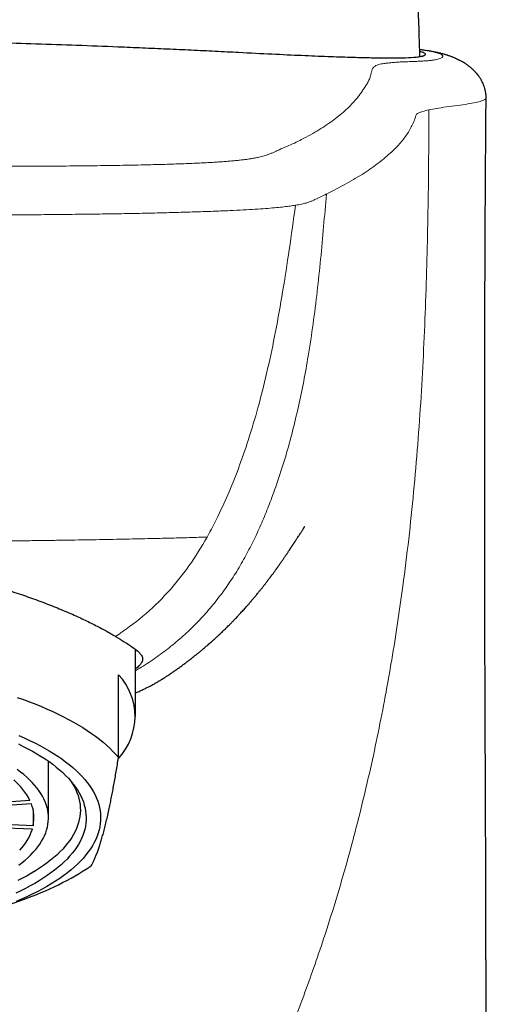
# Model space of a CAD drawing. Header units: millimetres. Extents: x 8 to 907, y 12 to 1404.
# Tile 29 of 37: x 483 to 499, y 1325 to 1359. Entities that reach past the tile are written whole.
import ezdxf

# ---------------------------------------------------------------- set-up
doc = ezdxf.new("R2010")
doc.units = ezdxf.units.MM

msp = doc.modelspace()

# ---------------------------------------------------------------- linework, layer by layer
at = {"color": 7, "linetype": 'Continuous', "lineweight": 30}
for p, q in [((486.5, 1335.414), (486.5, 1337.731)), ((485.917, 1333.998), (485.917, 1336.858)), ((483.5, 1331.917), (483.5, 1333.874)), ((482.861, 1332.515), (480.887, 1332.388)), ((482.91, 1332.4), (480.936, 1332.272)), ((482.972, 1332.184), (482.972, 1331.649)), ((482.972, 1331.649), (480.982, 1331.726)), ((482.943, 1331.533), (480.952, 1331.609)), ((481.821, 1328.814), (482.634, 1329.107))]:
    msp.add_line(p, q, dxfattribs=at)
at = {"color": 7, "linetype": 'Continuous', "lineweight": 30, "flags": 128}
for points in [[(482.419, 1336.077), (482.637, 1336), (482.85, 1335.922), (483.058, 1335.841), (483.261, 1335.759), (483.458, 1335.674), (483.65, 1335.588), (483.837, 1335.5), (484.018, 1335.41), (484.194, 1335.318), (484.364, 1335.225), (484.528, 1335.13), (484.686, 1335.033), (484.837, 1334.935), (484.983, 1334.836), (485.123, 1334.735), (485.256, 1334.634), (485.382, 1334.53), (485.503, 1334.426), (485.616, 1334.32), (485.723, 1334.214), (485.824, 1334.106), (485.917, 1333.998)], [(482.462, 1334.47), (482.63, 1334.387), (482.793, 1334.303), (482.95, 1334.218), (483.101, 1334.13), (483.247, 1334.042), (483.386, 1333.952), (483.52, 1333.86), (483.647, 1333.767), (483.767, 1333.673), (483.882, 1333.577), (483.99, 1333.481), (484.092, 1333.383), (484.187, 1333.285), (484.275, 1333.185), (484.357, 1333.085), (484.431, 1332.984), (484.499, 1332.882), (484.561, 1332.779), (484.615, 1332.676), (484.662, 1332.572), (484.703, 1332.468), (484.736, 1332.363), (484.763, 1332.259), (484.782, 1332.153), (484.794, 1332.048), (484.8, 1331.943), (484.798, 1331.837), (484.789, 1331.732), (484.773, 1331.627), (484.75, 1331.522), (484.72, 1331.417), (484.683, 1331.313), (484.64, 1331.209), (484.589, 1331.106), (484.531, 1331.003), (484.466, 1330.9), (484.395, 1330.799), (484.316, 1330.698), (484.231, 1330.598), (484.14, 1330.499), (484.041, 1330.401), (483.937, 1330.304), (483.825, 1330.208), (483.708, 1330.113), (483.584, 1330.019), (483.453, 1329.927), (483.317, 1329.836), (483.175, 1329.747), (483.026, 1329.659), (482.872, 1329.572), (482.712, 1329.487), (482.547, 1329.404), (482.376, 1329.323)], [(482.479, 1334.761), (482.666, 1334.678), (482.849, 1334.594), (483.025, 1334.507), (483.196, 1334.419), (483.36, 1334.329), (483.519, 1334.238), (483.671, 1334.145), (483.818, 1334.05), (483.957, 1333.954), (484.091, 1333.857), (484.217, 1333.758), (484.337, 1333.658), (484.451, 1333.557), (484.557, 1333.455), (484.657, 1333.351), (484.749, 1333.247), (484.835, 1333.141), (484.914, 1333.035), (484.985, 1332.928), (485.049, 1332.821), (485.106, 1332.713), (485.156, 1332.604), (485.198, 1332.495), (485.233, 1332.385), (485.261, 1332.275), (485.281, 1332.165), (485.294, 1332.055), (485.3, 1331.944), (485.298, 1331.834), (485.289, 1331.723), (485.272, 1331.613), (485.248, 1331.503), (485.217, 1331.393), (485.178, 1331.284), (485.132, 1331.175), (485.078, 1331.066), (485.018, 1330.958), (484.95, 1330.851), (484.875, 1330.745), (484.793, 1330.639), (484.704, 1330.534), (484.608, 1330.43), (484.505, 1330.327), (484.395, 1330.225), (484.278, 1330.125), (484.155, 1330.025), (484.025, 1329.927), (483.888, 1329.831), (483.745, 1329.735), (483.596, 1329.641), (483.44, 1329.549), (483.279, 1329.459), (483.111, 1329.37), (482.937, 1329.282), (482.758, 1329.197), (482.573, 1329.113), (482.382, 1329.032)], [(482.474, 1330.286), (482.587, 1330.374), (482.694, 1330.462), (482.795, 1330.552), (482.889, 1330.643), (482.977, 1330.735), (483.058, 1330.828), (483.133, 1330.922), (483.2, 1331.017), (483.261, 1331.112), (483.315, 1331.208), (483.363, 1331.304), (483.403, 1331.401), (483.436, 1331.499), (483.463, 1331.596), (483.482, 1331.694), (483.494, 1331.792), (483.5, 1331.89), (483.498, 1331.989), (483.489, 1332.087), (483.474, 1332.185), (483.451, 1332.283), (483.421, 1332.38), (483.385, 1332.477), (483.341, 1332.574), (483.291, 1332.67), (483.234, 1332.766), (483.17, 1332.861), (483.099, 1332.955), (483.021, 1333.048), (482.937, 1333.141), (482.846, 1333.232), (482.749, 1333.323), (482.645, 1333.412), (482.535, 1333.501), (482.419, 1333.588)], [(484.277, 1333.182), (484.33, 1333.099), (484.388, 1332.998), (484.439, 1332.895), (484.483, 1332.793), (484.52, 1332.689), (484.55, 1332.586), (484.573, 1332.482), (484.589, 1332.378), (484.598, 1332.274), (484.6, 1332.17), (484.595, 1332.066), (484.583, 1331.962), (484.564, 1331.858), (484.537, 1331.754), (484.504, 1331.651), (484.464, 1331.548), (484.417, 1331.445), (484.363, 1331.343), (484.302, 1331.242), (484.235, 1331.141), (484.16, 1331.041), (484.079, 1330.942), (483.991, 1330.843), (483.897, 1330.746), (483.796, 1330.649), (483.688, 1330.554), (483.574, 1330.46), (483.454, 1330.367), (483.328, 1330.275), (483.195, 1330.185), (483.056, 1330.096), (482.912, 1330.008), (482.761, 1329.922), (482.605, 1329.838), (482.443, 1329.755)]]:
    msp.add_lwpolyline(points, dxfattribs=at)
at = {"color": 7, "linetype": 'Continuous', "lineweight": 30}
for centre, radius, start, end in [((484.371, 1335.414), 2.115, 316.7513, 43.0493), ((480.786, 1331.481), 2.318, 26.5109, 49.1342), ((481.664, 1331.918), 1.336, 348.4184, 21.1553), ((481.127, 1332.121), 1.909, 316.2901, 342.0533), ((479.354, 1338.669), 10.109, 288.9311, 303.7925)]:
    msp.add_arc(centre, radius, start, end, dxfattribs=at)
for points, knots in [([(496.314, 1358.178), (496.314, 1358.218), (496.305, 1358.555), (496.284, 1359.236), (496.255, 1360.086), (496.236, 1360.64), (496.229, 1360.851)], [0, 0, 0, 0, 0.0455697, 0.3781068, 0.7639751, 1, 1, 1, 1]), ([(496.309, 1358.373), (496.351, 1358.361), (496.476, 1358.325), (496.504, 1358.284), (496.499, 1358.251), (496.492, 1358.24), (496.48, 1358.229), (496.464, 1358.218), (496.442, 1358.208), (496.416, 1358.199), (496.365, 1358.185), (496.272, 1358.168), (496.068, 1358.147), (495.719, 1358.131), (495.195, 1358.128), (494.586, 1358.136), (493.922, 1358.154), (493.141, 1358.18), (492.241, 1358.217), (491.216, 1358.264), (490.207, 1358.316), (489.265, 1358.365), (488.439, 1358.405), (487.601, 1358.443), (486.754, 1358.48), (485.722, 1358.523), (484.502, 1358.57), (483.095, 1358.62), (481.631, 1358.668), (480.123, 1358.711), (478.59, 1358.748), (477.142, 1358.776), (475.788, 1358.794), (474.918, 1358.796), (474.5, 1358.798)], [0, 0, 0, 0, 0.024261, 0.073756, 0.082167, 0.090668, 0.099258, 0.107938, 0.116707, 0.125566, 0.134514, 0.159582, 0.185328, 0.232983, 0.282804, 0.321997, 0.362436, 0.404122, 0.447056, 0.491238, 0.53667, 0.566594, 0.595806, 0.624306, 0.652095, 0.679172, 0.722713, 0.764279, 0.803871, 0.848773, 0.890835, 0.930058, 0.966446, 1, 1, 1, 1]), ([(498.6, 1356.757), (498.599, 1356.788), (498.599, 1356.846), (498.59, 1356.926), (498.579, 1356.992), (498.567, 1357.045), (498.551, 1357.107), (498.529, 1357.175), (498.499, 1357.25), (498.471, 1357.31), (498.446, 1357.356), (498.424, 1357.396), (498.4, 1357.434), (498.371, 1357.479), (498.332, 1357.533), (498.291, 1357.584), (498.248, 1357.634), (498.206, 1357.678), (498.161, 1357.723), (498.115, 1357.765), (498.072, 1357.802), (498.034, 1357.833), (497.997, 1357.861), (497.96, 1357.889), (497.919, 1357.917), (497.87, 1357.95), (497.816, 1357.984), (497.762, 1358.015), (497.715, 1358.041), (497.677, 1358.061), (497.641, 1358.079), (497.607, 1358.095), (497.576, 1358.11), (497.545, 1358.124), (497.512, 1358.139), (497.472, 1358.155), (497.427, 1358.173), (497.379, 1358.192), (497.33, 1358.209), (497.286, 1358.225), (497.245, 1358.238), (497.208, 1358.249), (497.163, 1358.263), (497.111, 1358.277), (497.052, 1358.293), (496.997, 1358.306), (496.951, 1358.317), (496.913, 1358.325), (496.882, 1358.332), (496.851, 1358.338), (496.814, 1358.345), (496.772, 1358.354), (496.719, 1358.363), (496.661, 1358.374), (496.596, 1358.385), (496.527, 1358.396), (496.456, 1358.407), (496.386, 1358.417), (496.336, 1358.424), (496.31, 1358.428), (496.308, 1358.428)], [0, 0, 0, 0, 0.016101, 0.029841, 0.04135, 0.050722, 0.058027, 0.075002, 0.08919, 0.100706, 0.109631, 0.116355, 0.124221, 0.134666, 0.147651, 0.163116, 0.17411, 0.186731, 0.201206, 0.215513, 0.227745, 0.238714, 0.249642, 0.260607, 0.272793, 0.287481, 0.304489, 0.320798, 0.336555, 0.350456, 0.363432, 0.375556, 0.386837, 0.396751, 0.408986, 0.423539, 0.440387, 0.459138, 0.476805, 0.495445, 0.512287, 0.528191, 0.543334, 0.571762, 0.601537, 0.629548, 0.654867, 0.672154, 0.68875, 0.705862, 0.723492, 0.750282, 0.780267, 0.813491, 0.849952, 0.88965, 0.925204, 0.962171, 0.997175, 1, 1, 1, 1]), ([(498.598, 1324.706), (498.598, 1324.747), (498.598, 1324.828), (498.598, 1324.949), (498.598, 1325.057), (498.598, 1325.153), (498.598, 1325.238), (498.598, 1325.317), (498.598, 1325.4), (498.598, 1325.494), (498.598, 1325.589), (498.598, 1325.676), (498.598, 1325.753), (498.598, 1325.83), (498.598, 1325.914), (498.598, 1326.002), (498.597, 1326.084), (498.597, 1326.16), (498.597, 1326.264), (498.597, 1326.39), (498.597, 1326.536), (498.597, 1326.681), (498.597, 1326.835), (498.596, 1326.993), (498.596, 1327.141), (498.596, 1327.287), (498.596, 1327.441), (498.595, 1327.605), (498.595, 1327.776), (498.594, 1327.947), (498.594, 1328.109), (498.594, 1328.27), (498.593, 1328.421), (498.593, 1328.548), (498.593, 1328.648), (498.593, 1328.733), (498.592, 1328.824), (498.592, 1328.914), (498.592, 1328.994), (498.592, 1329.067), (498.591, 1329.151), (498.591, 1329.245), (498.591, 1329.359), (498.59, 1329.579), (498.589, 1329.91), (498.588, 1330.338), (498.586, 1330.773), (498.585, 1331.206), (498.583, 1331.656), (498.581, 1332.118), (498.579, 1332.587), (498.578, 1332.942), (498.577, 1333.176), (498.577, 1333.298), (498.576, 1333.418), (498.576, 1333.537), (498.575, 1333.649), (498.575, 1333.754), (498.574, 1333.844), (498.574, 1333.925), (498.574, 1334.005), (498.573, 1334.101), (498.573, 1334.212), (498.572, 1334.336), (498.572, 1334.471), (498.571, 1334.615), (498.571, 1334.763), (498.57, 1334.908), (498.57, 1335.052), (498.569, 1335.201), (498.568, 1335.349), (498.568, 1335.487), (498.567, 1335.61), (498.567, 1335.725), (498.567, 1335.837), (498.566, 1335.944), (498.566, 1336.051), (498.565, 1336.159), (498.565, 1336.27), (498.565, 1336.382), (498.564, 1336.498), (498.564, 1336.606), (498.563, 1336.699), (498.563, 1336.771), (498.563, 1336.833), (498.563, 1336.892), (498.563, 1336.956), (498.562, 1337.035), (498.562, 1337.149), (498.561, 1337.286), (498.561, 1337.437), (498.561, 1337.577), (498.56, 1337.711), (498.56, 1337.839), (498.559, 1337.961), (498.559, 1338.085), (498.559, 1338.212), (498.558, 1338.343), (498.558, 1338.478), (498.558, 1338.622), (498.557, 1338.774), (498.557, 1338.915), (498.557, 1339.031), (498.556, 1339.125), (498.556, 1339.217), (498.556, 1339.319), (498.556, 1339.473), (498.555, 1339.673), (498.555, 1339.912), (498.554, 1340.137), (498.554, 1340.356), (498.553, 1340.593), (498.553, 1340.818), (498.553, 1341.02), (498.553, 1341.171), (498.552, 1341.302), (498.552, 1341.405), (498.552, 1341.482), (498.552, 1341.54), (498.552, 1341.601), (498.552, 1341.675), (498.552, 1341.786), (498.552, 1341.925), (498.552, 1342.084), (498.551, 1342.238), (498.551, 1342.385), (498.551, 1342.52), (498.551, 1342.64), (498.551, 1342.739), (498.551, 1342.825), (498.551, 1342.913), (498.551, 1343.017), (498.551, 1343.14), (498.551, 1343.369), (498.551, 1343.593), (498.551, 1343.806), (498.551, 1343.903), (498.551, 1343.987), (498.551, 1344.057), (498.551, 1344.122), (498.551, 1344.191), (498.551, 1344.274), (498.551, 1344.37), (498.551, 1344.474), (498.551, 1344.581), (498.551, 1344.698), (498.551, 1344.824), (498.551, 1344.958), (498.551, 1345.084), (498.551, 1345.185), (498.551, 1345.26), (498.551, 1345.312), (498.551, 1345.359), (498.551, 1345.407), (498.551, 1345.464), (498.551, 1345.538), (498.551, 1345.626), (498.551, 1345.722), (498.551, 1345.82), (498.552, 1345.915), (498.552, 1346.024), (498.552, 1346.145), (498.552, 1346.275), (498.552, 1346.39), (498.552, 1346.487), (498.552, 1346.564), (498.552, 1346.628), (498.552, 1346.691), (498.553, 1346.767), (498.553, 1346.866), (498.553, 1346.987), (498.553, 1347.12), (498.553, 1347.253), (498.554, 1347.378), (498.554, 1347.494), (498.554, 1347.621), (498.554, 1347.756), (498.554, 1347.898), (498.555, 1348.029), (498.555, 1348.159), (498.555, 1348.301), (498.556, 1348.461), (498.556, 1348.634), (498.557, 1348.813), (498.557, 1348.973), (498.557, 1349.113), (498.558, 1349.234), (498.558, 1349.352), (498.558, 1349.463), (498.559, 1349.56), (498.559, 1349.639), (498.559, 1349.703), (498.559, 1349.758), (498.559, 1349.818), (498.56, 1349.894), (498.56, 1349.986), (498.56, 1350.084), (498.561, 1350.183), (498.561, 1350.277), (498.561, 1350.373), (498.562, 1350.468), (498.562, 1350.563), (498.562, 1350.651), (498.563, 1350.734), (498.563, 1350.822), (498.563, 1350.925), (498.564, 1351.053), (498.564, 1351.21), (498.565, 1351.395), (498.566, 1351.605), (498.567, 1351.84), (498.568, 1352.106), (498.57, 1352.403), (498.572, 1352.734), (498.573, 1353.092), (498.576, 1353.478), (498.578, 1353.891), (498.581, 1354.322), (498.584, 1354.769), (498.587, 1355.233), (498.591, 1355.72), (498.595, 1356.231), (498.598, 1356.579), (498.6, 1356.757)], [0, 0, 0, 0, 0.003962, 0.007684, 0.011227, 0.014254, 0.016745, 0.019118, 0.021637, 0.024563, 0.027856, 0.030515, 0.032764, 0.035034, 0.037709, 0.040634, 0.04321, 0.045401, 0.047768, 0.052912, 0.057196, 0.061362, 0.066517, 0.071573, 0.076145, 0.080353, 0.08519, 0.090575, 0.095689, 0.101167, 0.106589, 0.110858, 0.116197, 0.120673, 0.122796, 0.125522, 0.128577, 0.131372, 0.133886, 0.136121, 0.138175, 0.141684, 0.144992, 0.148783, 0.162293, 0.175914, 0.188826, 0.202917, 0.216474, 0.230854, 0.246095, 0.260391, 0.26406, 0.267907, 0.271798, 0.275299, 0.279015, 0.282293, 0.285142, 0.28741, 0.28986, 0.292669, 0.296386, 0.300173, 0.304309, 0.30898, 0.313689, 0.318143, 0.322525, 0.327147, 0.332091, 0.336383, 0.34004, 0.3436, 0.347116, 0.350518, 0.353642, 0.357097, 0.360658, 0.364032, 0.367559, 0.371534, 0.374075, 0.376321, 0.378245, 0.379879, 0.381815, 0.384281, 0.387245, 0.392461, 0.397079, 0.401354, 0.40561, 0.409599, 0.413366, 0.417037, 0.42111, 0.425294, 0.429255, 0.43375, 0.43878, 0.443524, 0.446873, 0.449666, 0.452342, 0.45551, 0.459175, 0.466741, 0.474253, 0.481483, 0.48787, 0.494751, 0.503665, 0.508961, 0.513645, 0.517735, 0.521287, 0.523247, 0.524997, 0.526685, 0.528967, 0.531923, 0.537013, 0.542028, 0.546833, 0.551428, 0.555762, 0.559505, 0.562599, 0.56506, 0.567525, 0.570814, 0.574839, 0.579008, 0.592318, 0.595814, 0.59887, 0.601478, 0.603639, 0.60541, 0.607546, 0.61011, 0.613204, 0.616527, 0.619866, 0.62322, 0.627435, 0.631674, 0.635763, 0.639255, 0.641132, 0.642765, 0.644153, 0.645493, 0.647242, 0.649563, 0.652363, 0.655496, 0.65856, 0.66153, 0.664407, 0.66874, 0.672844, 0.676623, 0.679501, 0.681901, 0.683822, 0.685506, 0.687834, 0.690889, 0.694795, 0.69918, 0.703336, 0.707232, 0.71087, 0.714249, 0.71908, 0.723506, 0.72755, 0.731333, 0.735746, 0.74079, 0.746348, 0.751954, 0.757555, 0.761317, 0.765076, 0.768834, 0.772395, 0.775432, 0.777902, 0.779865, 0.781377, 0.783061, 0.785508, 0.788436, 0.791669, 0.794763, 0.797697, 0.80047, 0.803686, 0.806657, 0.809382, 0.811863, 0.814428, 0.817633, 0.821487, 0.826475, 0.832246, 0.838799, 0.84613, 0.854238, 0.863684, 0.873998, 0.885176, 0.897214, 0.91011, 0.923858, 0.937596, 0.952084, 0.967317, 0.983291, 1, 1, 1, 1]), ([(492.005, 1341.45), (492.006, 1341.451), (492.009, 1341.456), (492.019, 1341.471), (492.035, 1341.495), (492.059, 1341.531), (492.09, 1341.578), (492.122, 1341.627), (492.149, 1341.669), (492.168, 1341.699), (492.187, 1341.728), (492.207, 1341.759), (492.229, 1341.794), (492.254, 1341.832), (492.274, 1341.864), (492.293, 1341.894), (492.309, 1341.92), (492.321, 1341.939), (492.33, 1341.953), (492.336, 1341.963), (492.339, 1341.968), (492.341, 1341.971), (492.341, 1341.97), (492.341, 1341.97)], [0, 0, 0, 0, 0.024864, 0.096394, 0.168896, 0.244267, 0.322935, 0.404295, 0.450002, 0.489487, 0.524205, 0.559379, 0.595495, 0.633602, 0.676936, 0.727377, 0.784096, 0.847311, 0.887681, 0.928861, 0.966197, 0.99938, 1, 1, 1, 1]), ([(486.5, 1336.229), (486.506, 1336.231), (486.537, 1336.245), (486.59, 1336.269), (486.659, 1336.3), (486.725, 1336.33), (486.788, 1336.359), (486.848, 1336.388), (486.905, 1336.415), (486.959, 1336.443), (487.016, 1336.472), (487.074, 1336.503), (487.133, 1336.535), (487.186, 1336.565), (487.235, 1336.593), (487.28, 1336.62), (487.317, 1336.642), (487.353, 1336.663), (487.386, 1336.683), (487.415, 1336.7), (487.44, 1336.716), (487.463, 1336.73), (487.482, 1336.743), (487.5, 1336.754), (487.521, 1336.767), (487.546, 1336.784), (487.578, 1336.804), (487.608, 1336.824), (487.637, 1336.843), (487.66, 1336.858), (487.693, 1336.881), (487.735, 1336.909), (487.782, 1336.942), (487.829, 1336.974), (487.865, 1337), (487.893, 1337.02), (487.914, 1337.035), (487.936, 1337.051), (487.971, 1337.076), (488.016, 1337.108), (488.07, 1337.147), (488.123, 1337.186), (488.174, 1337.224), (488.224, 1337.261), (488.274, 1337.299), (488.321, 1337.335), (488.359, 1337.364), (488.388, 1337.386), (488.409, 1337.403), (488.441, 1337.428), (488.49, 1337.466), (488.555, 1337.517), (488.629, 1337.577), (488.711, 1337.643), (488.804, 1337.721), (488.905, 1337.805), (489.012, 1337.898), (489.119, 1337.991), (489.22, 1338.082), (489.307, 1338.161), (489.38, 1338.229), (489.44, 1338.286), (489.493, 1338.336), (489.547, 1338.388), (489.608, 1338.448), (489.672, 1338.51), (489.744, 1338.582), (489.82, 1338.658), (489.894, 1338.735), (489.956, 1338.799), (490.006, 1338.852), (490.051, 1338.9), (490.094, 1338.947), (490.141, 1338.998), (490.192, 1339.053), (490.245, 1339.112), (490.297, 1339.17), (490.345, 1339.224), (490.386, 1339.271), (490.42, 1339.311), (490.454, 1339.349), (490.49, 1339.392), (490.53, 1339.438), (490.57, 1339.486), (490.61, 1339.534), (490.65, 1339.582), (490.691, 1339.632), (490.732, 1339.681), (490.769, 1339.727), (490.801, 1339.768), (490.829, 1339.802), (490.855, 1339.834), (490.88, 1339.867), (490.907, 1339.901), (490.936, 1339.938), (490.968, 1339.978), (490.999, 1340.019), (491.031, 1340.06), (491.059, 1340.098), (491.085, 1340.131), (491.107, 1340.16), (491.123, 1340.181), (491.135, 1340.197), (491.145, 1340.211), (491.157, 1340.227), (491.172, 1340.247), (491.189, 1340.271), (491.211, 1340.3), (491.235, 1340.333), (491.261, 1340.367), (491.284, 1340.399), (491.307, 1340.43), (491.328, 1340.46), (491.35, 1340.489), (491.368, 1340.515), (491.384, 1340.538), (491.401, 1340.56), (491.418, 1340.585), (491.437, 1340.612), (491.46, 1340.644), (491.486, 1340.681), (491.515, 1340.722), (491.544, 1340.763), (491.571, 1340.802), (491.597, 1340.839), (491.622, 1340.876), (491.647, 1340.913), (491.672, 1340.949), (491.695, 1340.984), (491.719, 1341.018), (491.743, 1341.054), (491.764, 1341.086), (491.785, 1341.117), (491.804, 1341.144), (491.821, 1341.17), (491.836, 1341.194), (491.849, 1341.212), (491.858, 1341.226), (491.865, 1341.237), (491.871, 1341.246), (491.878, 1341.256), (491.885, 1341.267), (491.893, 1341.279), (491.903, 1341.294), (491.913, 1341.309), (491.923, 1341.325), (491.934, 1341.342), (491.946, 1341.36), (491.954, 1341.372), (491.958, 1341.378)], [0, 0, 0, 0, 0.001094, 0.005119, 0.009071, 0.013023, 0.017047, 0.021205, 0.025556, 0.030157, 0.035057, 0.042123, 0.049866, 0.058341, 0.06759, 0.077644, 0.088416, 0.098087, 0.106681, 0.114198, 0.120638, 0.126003, 0.130293, 0.133512, 0.136885, 0.140749, 0.145204, 0.150252, 0.153385, 0.156661, 0.159807, 0.162934, 0.166223, 0.169249, 0.17181, 0.173046, 0.17537, 0.177872, 0.180438, 0.186743, 0.19266, 0.198585, 0.203601, 0.208572, 0.213503, 0.218114, 0.221775, 0.224082, 0.225745, 0.227509, 0.231068, 0.235815, 0.240496, 0.245974, 0.252254, 0.259332, 0.266378, 0.274332, 0.281365, 0.287509, 0.292817, 0.297363, 0.301377, 0.306565, 0.31292, 0.319874, 0.326399, 0.33575, 0.344, 0.35059, 0.356534, 0.361943, 0.367776, 0.374429, 0.381863, 0.390299, 0.397639, 0.40526, 0.411653, 0.417093, 0.422758, 0.42914, 0.436166, 0.443561, 0.451304, 0.45935, 0.467633, 0.476149, 0.484184, 0.491136, 0.497213, 0.503065, 0.508881, 0.514999, 0.522047, 0.530079, 0.538523, 0.5467, 0.55445, 0.5614, 0.567308, 0.572175, 0.574841, 0.577671, 0.581344, 0.58586, 0.591219, 0.597422, 0.605751, 0.613855, 0.62121, 0.627817, 0.635876, 0.643134, 0.649604, 0.655294, 0.66113, 0.667755, 0.675168, 0.683346, 0.694482, 0.70653, 0.719224, 0.730989, 0.741562, 0.75377, 0.765768, 0.777671, 0.789739, 0.802028, 0.814625, 0.828096, 0.839339, 0.851173, 0.862394, 0.872191, 0.880562, 0.886138, 0.890833, 0.895445, 0.900884, 0.907153, 0.916354, 0.926907, 0.938813, 0.952074, 0.966691, 0.982666, 1, 1, 1, 1]), ([(491.958, 1341.378), (491.962, 1341.384), (491.969, 1341.395), (491.98, 1341.411), (491.989, 1341.425), (491.996, 1341.436), (492.003, 1341.446), (492.008, 1341.454), (492.011, 1341.459), (492.013, 1341.463), (492.015, 1341.465), (492.015, 1341.466), (492.015, 1341.466), (492.015, 1341.466)], [0, 0, 0, 0, 0.1680755, 0.3215732, 0.4604724, 0.5847585, 0.6944226, 0.7894605, 0.8569385, 0.9144367, 0.9619592, 0.9995146, 1, 1, 1, 1]), ([(474.5, 1341.147), (474.644, 1341.146), (474.933, 1341.144), (475.365, 1341.127), (475.809, 1341.101), (476.266, 1341.063), (476.733, 1341.013), (477.164, 1340.957), (477.56, 1340.898), (477.931, 1340.836), (478.307, 1340.767), (478.689, 1340.691), (479.078, 1340.608), (479.474, 1340.517), (479.875, 1340.419), (480.282, 1340.314), (480.693, 1340.203), (481.107, 1340.085), (481.482, 1339.973), (481.82, 1339.868), (482.123, 1339.772), (482.419, 1339.674), (482.709, 1339.575), (482.992, 1339.474), (483.269, 1339.372), (483.542, 1339.267), (483.81, 1339.161), (484.073, 1339.052), (484.32, 1338.946), (484.552, 1338.841), (484.767, 1338.74), (484.977, 1338.638), (485.18, 1338.535), (485.375, 1338.432), (485.544, 1338.338), (485.692, 1338.253), (485.775, 1338.202), (485.817, 1338.177)], [0, 0, 0, 0, 0.029932, 0.059874, 0.089807, 0.12259, 0.155385, 0.188169, 0.214123, 0.240077, 0.268066, 0.296063, 0.324051, 0.354721, 0.385401, 0.41607, 0.44969, 0.483324, 0.516944, 0.543316, 0.569688, 0.596288, 0.622894, 0.649494, 0.676675, 0.703857, 0.732146, 0.760435, 0.789528, 0.816222, 0.842923, 0.869616, 0.898163, 0.926718, 0.955265, 0.977632, 1, 1, 1, 1]), ([(485.817, 1338.177), (485.919, 1338.115), (486.137, 1337.984), (486.397, 1337.817), (486.565, 1337.689), (486.654, 1337.601), (486.701, 1337.544), (486.736, 1337.484), (486.754, 1337.416), (486.746, 1337.346), (486.713, 1337.272), (486.647, 1337.189), (486.576, 1337.116), (486.511, 1337.067), (486.5, 1337.059)], [0, 0, 0, 0, 0.1144055, 0.2417055, 0.3820833, 0.4510732, 0.4998836, 0.5640854, 0.6436782, 0.7254544, 0.7951648, 0.8791419, 0.979718, 1, 1, 1, 1]), ([(484.977, 1330.268), (484.987, 1330.286), (485.013, 1330.334), (485.054, 1330.418), (485.102, 1330.524), (485.151, 1330.641), (485.199, 1330.768), (485.247, 1330.907), (485.296, 1331.058), (485.345, 1331.22), (485.394, 1331.396), (485.444, 1331.586), (485.494, 1331.793), (485.545, 1332.011), (485.592, 1332.228), (485.636, 1332.438), (485.676, 1332.64), (485.717, 1332.849), (485.757, 1333.066), (485.797, 1333.289), (485.837, 1333.519), (485.877, 1333.755), (485.904, 1333.917), (485.917, 1333.998)], [0, 0, 0, 0, 0.032291, 0.083608, 0.134981, 0.186354, 0.237879, 0.289404, 0.340725, 0.392054, 0.443374, 0.49655, 0.549765, 0.603096, 0.656465, 0.699249, 0.742034, 0.784887, 0.82774, 0.870779, 0.913818, 0.956909, 1, 1, 1, 1])]:
    msp.add_open_spline(points, degree=3, knots=knots, dxfattribs=at)
at = {"color": 252, "linetype": 'Continuous', "lineweight": 0}
for points, knots in [([(496.308, 1358.428), (496.324, 1358.425), (496.406, 1358.414), (496.528, 1358.395), (496.674, 1358.369), (496.794, 1358.345), (496.896, 1358.32), (496.977, 1358.295), (497.037, 1358.27), (497.078, 1358.244), (497.1, 1358.219), (497.106, 1358.193), (497.095, 1358.167), (497.064, 1358.14), (497.011, 1358.115), (496.939, 1358.093), (496.847, 1358.074), (496.735, 1358.058), (496.604, 1358.045), (496.456, 1358.035), (496.293, 1358.026), (496.119, 1358.019), (495.941, 1358.012), (495.763, 1358.006), (495.594, 1357.998), (495.44, 1357.988), (495.311, 1357.975), (495.192, 1357.961), (495.074, 1357.947), (494.973, 1357.932), (494.894, 1357.913), (494.823, 1357.889), (494.765, 1357.859), (494.719, 1357.822), (494.688, 1357.784), (494.67, 1357.744), (494.658, 1357.704), (494.646, 1357.645), (494.628, 1357.567), (494.597, 1357.461), (494.546, 1357.345), (494.474, 1357.22), (494.394, 1357.096), (494.31, 1356.972), (494.222, 1356.848), (494.109, 1356.705), (493.964, 1356.542), (493.779, 1356.36), (493.573, 1356.181), (493.347, 1356.005), (493.102, 1355.83), (492.836, 1355.659), (492.549, 1355.49), (492.264, 1355.339), (491.99, 1355.204), (491.72, 1355.086), (491.515, 1354.995), (491.373, 1354.93), (491.284, 1354.89), (491.188, 1354.849), (491.098, 1354.814), (491.013, 1354.785), (490.939, 1354.762), (490.854, 1354.739), (490.757, 1354.716), (490.644, 1354.692), (490.523, 1354.67), (490.396, 1354.65), (490.266, 1354.632), (490.12, 1354.615), (489.956, 1354.597), (489.783, 1354.581), (489.602, 1354.566), (489.418, 1354.553), (489.219, 1354.54), (489.003, 1354.527), (488.77, 1354.515), (488.521, 1354.504), (488.255, 1354.493), (487.972, 1354.483), (487.675, 1354.473), (487.363, 1354.464), (487.038, 1354.455), (486.679, 1354.447), (486.284, 1354.439), (485.851, 1354.431), (485.406, 1354.425), (484.949, 1354.419), (484.477, 1354.414), (483.988, 1354.41), (483.485, 1354.406), (482.976, 1354.404), (482.462, 1354.401), (481.945, 1354.4), (481.394, 1354.399), (480.809, 1354.398), (480.191, 1354.397), (479.571, 1354.397), (478.862, 1354.396), (478.062, 1354.395), (477.173, 1354.394), (476.282, 1354.393), (475.391, 1354.394), (474.797, 1354.394), (474.5, 1354.394)], [0, 0, 0, 0, 0.001293, 0.006753, 0.01153, 0.016307, 0.021082, 0.025855, 0.030628, 0.035402, 0.040177, 0.044953, 0.050589, 0.056224, 0.061858, 0.067494, 0.07313, 0.078764, 0.084075, 0.089386, 0.0947, 0.100015, 0.105331, 0.110647, 0.115959, 0.12127, 0.126582, 0.131897, 0.137116, 0.142333, 0.14755, 0.152769, 0.160678, 0.168585, 0.176492, 0.184399, 0.192307, 0.200214, 0.218852, 0.237489, 0.262701, 0.287915, 0.313129, 0.338344, 0.363557, 0.388771, 0.426973, 0.465176, 0.503378, 0.541581, 0.579783, 0.617986, 0.656188, 0.69439, 0.722915, 0.751439, 0.779964, 0.789377, 0.79879, 0.808203, 0.817616, 0.822546, 0.827476, 0.832407, 0.837337, 0.842268, 0.847199, 0.851021, 0.854843, 0.858664, 0.862483, 0.866303, 0.869488, 0.872674, 0.875858, 0.87904, 0.882219, 0.885397, 0.888577, 0.891757, 0.89494, 0.898125, 0.901311, 0.904496, 0.908316, 0.912136, 0.915956, 0.919777, 0.923597, 0.927588, 0.931579, 0.935573, 0.939568, 0.943563, 0.947556, 0.952262, 0.956969, 0.961676, 0.966383, 0.973106, 0.979829, 0.986553, 0.993276, 1, 1, 1, 1]), ([(498.597, 1356.757), (498.598, 1356.755), (498.609, 1356.739), (498.561, 1356.705), (498.451, 1356.655), (498.248, 1356.603), (497.979, 1356.551), (497.622, 1356.5), (497.219, 1356.449), (496.883, 1356.398), (496.714, 1356.364), (496.629, 1356.347)], [0, 0, 0, 0, 0.009503, 0.119548, 0.245314, 0.371093, 0.496884, 0.622662, 0.748459, 0.874224, 1, 1, 1, 1]), ([(496.629, 1356.347), (496.622, 1355.244), (496.608, 1353.039), (496.526, 1349.738), (496.371, 1346.445), (496.119, 1343.167), (495.776, 1340.142), (495.359, 1337.372), (494.89, 1334.854), (494.33, 1332.361), (493.676, 1329.9), (492.969, 1327.626), (492.228, 1325.539), (491.473, 1323.632), (490.64, 1321.761), (489.723, 1319.934), (488.73, 1318.147), (487.65, 1316.417), (486.592, 1314.918), (485.581, 1313.637), (484.636, 1312.562), (483.625, 1311.545), (482.54, 1310.599), (481.442, 1309.788), (480.344, 1309.108), (479.261, 1308.557), (478.127, 1308.104), (476.947, 1307.769), (475.733, 1307.549), (474.911, 1307.521), (474.5, 1307.507)], [0, 0, 0, 0, 0.056004, 0.112007, 0.168012, 0.224012, 0.280011, 0.324013, 0.368015, 0.412019, 0.456021, 0.500021, 0.535737, 0.571454, 0.607169, 0.642888, 0.678602, 0.714315, 0.75003, 0.775036, 0.800034, 0.825035, 0.850037, 0.875035, 0.895883, 0.916712, 0.937523, 0.958348, 0.979177, 1, 1, 1, 1]), ([(496.622, 1356.347), (496.55, 1356.33), (496.407, 1356.296), (496.268, 1356.245), (496.193, 1356.194), (496.173, 1356.143), (496.151, 1356.042), (496.066, 1355.839), (495.91, 1355.546), (495.656, 1355.214), (495.333, 1354.879), (494.92, 1354.531), (494.402, 1354.168), (493.802, 1353.805), (493.326, 1353.563), (493.089, 1353.442)], [0, 0, 0, 0, 0.017564, 0.035126, 0.052683, 0.070244, 0.087807, 0.156798, 0.279999, 0.389999, 0.5, 0.625001, 0.750001, 0.875, 1, 1, 1, 1]), ([(493.089, 1353.442), (493.058, 1353.068), (492.995, 1352.321), (492.892, 1351.2), (492.774, 1350.081), (492.634, 1348.964), (492.479, 1347.931), (492.309, 1346.981), (492.13, 1346.115), (491.925, 1345.256), (491.69, 1344.403), (491.45, 1343.641), (491.211, 1342.969), (490.982, 1342.384), (490.732, 1341.808), (490.459, 1341.242), (490.159, 1340.69), (489.83, 1340.155), (489.47, 1339.64), (489.08, 1339.147), (488.659, 1338.681), (488.207, 1338.244), (487.73, 1337.835), (487.227, 1337.459), (486.816, 1337.18), (486.567, 1337.037), (486.5, 1336.998)], [0, 0, 0, 0, 0.061021, 0.12204, 0.183058, 0.244088, 0.305118, 0.353057, 0.400986, 0.448921, 0.496862, 0.544806, 0.578857, 0.612907, 0.646965, 0.681019, 0.71506, 0.749103, 0.783151, 0.817189, 0.851223, 0.885265, 0.919316, 0.953365, 0.987411, 1, 1, 1, 1]), ([(492.026, 1353.058), (492.096, 1353.07), (492.238, 1353.096), (492.391, 1353.134), (492.514, 1353.173), (492.612, 1353.212), (492.805, 1353.303), (492.96, 1353.381), (493.089, 1353.446)], [0, 0, 0, 0, 0.099933, 0.200002, 0.300126, 0.400166, 0.500134, 1, 1, 1, 1]), ([(477.51, 1352.699), (477.917, 1352.7), (478.73, 1352.703), (479.946, 1352.707), (481.157, 1352.714), (482.226, 1352.722), (483.152, 1352.73), (483.937, 1352.738), (484.709, 1352.747), (485.466, 1352.757), (486.201, 1352.769), (486.91, 1352.783), (487.588, 1352.799), (488.23, 1352.817), (488.83, 1352.836), (489.382, 1352.856), (489.885, 1352.878), (490.336, 1352.901), (490.733, 1352.925), (491.078, 1352.95), (491.376, 1352.976), (491.63, 1353.003), (491.849, 1353.03), (491.967, 1353.049), (492.026, 1353.058)], [0, 0, 0, 0, 0.062516, 0.125026, 0.187539, 0.250055, 0.291746, 0.333419, 0.375078, 0.416756, 0.458433, 0.500094, 0.541764, 0.583438, 0.625099, 0.666747, 0.708404, 0.750074, 0.791736, 0.833395, 0.875077, 0.916753, 0.958379, 1, 1, 1, 1]), ([(488.975, 1341.61), (489.104, 1341.852), (489.374, 1342.361), (489.747, 1343.188), (490.112, 1344.107), (490.457, 1345.123), (490.78, 1346.231), (491.076, 1347.432), (491.345, 1348.72), (491.589, 1350.093), (491.814, 1351.548), (491.952, 1352.546), (492.022, 1353.058)], [0, 0, 0, 0, 0.069093, 0.145126, 0.228155, 0.318161, 0.415085, 0.518866, 0.629338, 0.746369, 0.869946, 1, 1, 1, 1]), ([(488.975, 1341.61), (488.897, 1341.607), (488.741, 1341.602), (488.484, 1341.594), (488.208, 1341.585), (487.914, 1341.577), (487.603, 1341.569), (487.275, 1341.561), (486.913, 1341.553), (486.514, 1341.544), (486.076, 1341.535), (485.62, 1341.526), (485.148, 1341.518), (484.661, 1341.509), (484.161, 1341.501), (483.648, 1341.494), (483.124, 1341.487), (482.59, 1341.48), (482.048, 1341.474), (481.498, 1341.469), (480.941, 1341.464), (480.378, 1341.459), (479.81, 1341.455), (479.237, 1341.452), (478.661, 1341.449), (478.082, 1341.446), (477.694, 1341.445), (477.5, 1341.444)], [0, 0, 0, 0, 0.035413, 0.0708, 0.106189, 0.141603, 0.177056, 0.21256, 0.248121, 0.289686, 0.331333, 0.373055, 0.41484, 0.456673, 0.498533, 0.5404, 0.582247, 0.624049, 0.665786, 0.70748, 0.749167, 0.790874, 0.832617, 0.874404, 0.916236, 0.958106, 1, 1, 1, 1]), ([(485.817, 1338.177), (486.138, 1338.403), (486.781, 1338.854), (487.624, 1339.68), (488.37, 1340.595), (488.772, 1341.27), (488.973, 1341.607)], [0, 0, 0, 0, 0.249983, 0.499875, 0.749953, 1, 1, 1, 1])]:
    msp.add_open_spline(points, degree=3, knots=knots, dxfattribs=at)

doc.saveas('drawing.dxf')
